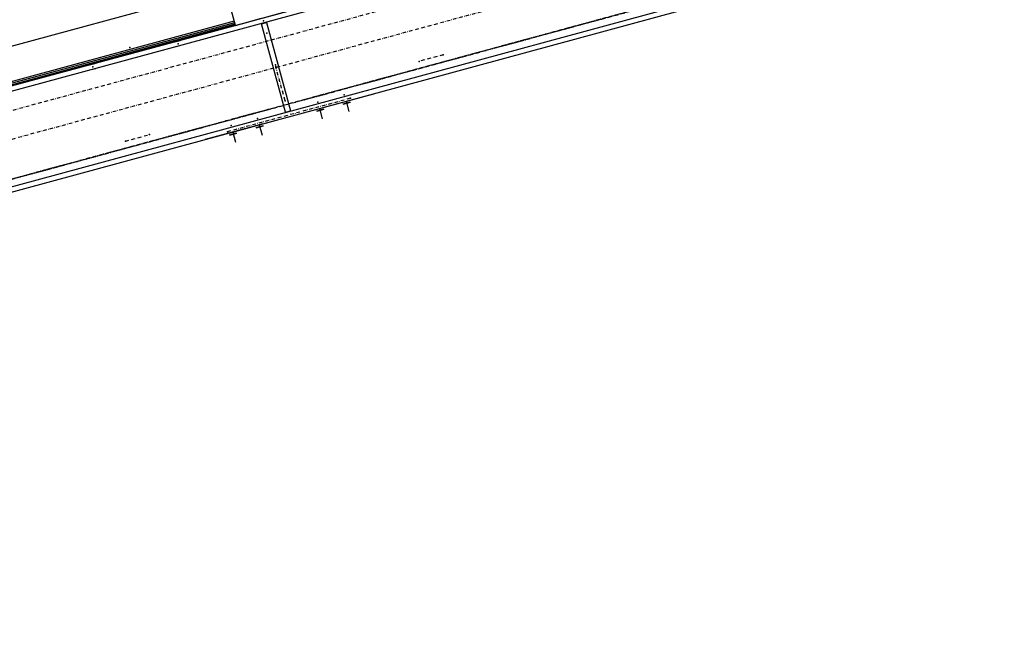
# Model space of a CAD drawing. Header units: millimetres. Extents: x 5305 to 84145, y 9066 to 76599.
# Tile 73 of 158: x 27082 to 29872, y 57306 to 59045. Entities that reach past the tile are written whole.
import ezdxf

# ---------------------------------------------------------------- set-up
doc = ezdxf.new("R2010")
doc.units = ezdxf.units.MM
doc.linetypes.add('STRICHPUNKT2', pattern=[18.5, 10, -4, 0.5, -4])
for name, color, linetype in [('01', 1, 'Continuous'), ('Kante-Höft', 7, 'Continuous'), ('Mitte-Höft', 1, 'Continuous')]:
    doc.layers.add(name, color=color, linetype=linetype)

# ---------------------------------------------------------------- blocks, each defined once
blk = doc.blocks.new('Stahlbau VA')
at = {"layer": 'Kante-Höft'}
for p, q in [((-5552.2, 26899.4), (-17055.2, 23774.1)), ((-5548.5, 26885.9), (-17051.5, 23760.6)), ((-5548.5, 26885.9), (-17051.5, 23760.6)), ((-5479.8, 26633.1), (-16982.8, 23507.8)), ((-5479.8, 26633.1), (-16982.8, 23507.8)), ((-5476.1, 26619.6), (-16979.1, 23494.3)), ((-11742.7, 25217.5), (-11814.8, 25482.9)), ((-11771.3, 25322.7), (-13833.1, 24762.5)), ((-11742.7, 25217.5), (-11588.3, 25259.4)), ((-11742.7, 25217.5), (-13914, 24627.6)), ((-11742.7, 25217.5), (-13914, 24627.6)), ((-11745.9, 25229.1), (-13811.8, 24667.8)), ((-11745.9, 25229.1), (-13811.8, 24667.8)), ((-11744.7, 25224.6), (-13810.5, 24663.3)), ((-11743.7, 25220.9), (-13809.5, 24659.6)), ((-11743, 25218.4), (-13808.8, 24657.1)), ((-11742.7, 25217.5), (-11668.4, 25237.7)), ((-11668.8, 25222), (-11654.4, 25225.9)), ((-11600.7, 24971.1), (-11668.8, 25222)), ((-11668.1, 25223.2), (-11655.6, 25226.6)), ((-11654.4, 25225.9), (-11586.2, 24975)), ((-11914.5, 25170.8), (-11899.1, 25175)), ((-11914.5, 25170.8), (-11899.1, 25175)), ((-11914.5, 25170.8), (-11899.1, 25175)), ((-11914.5, 25170.8), (-11899.1, 25175)), ((-11914.5, 25170.8), (-11899.1, 25175)), ((-11914.5, 25170.8), (-11899.1, 25175)), ((-11900.5, 25174.6), (-11913.1, 25171.2)), ((-11900.5, 25174.6), (-11913.1, 25171.2)), ((-11900.5, 25174.6), (-11913.1, 25171.2)), ((-11900.5, 25174.6), (-11913.1, 25171.2)), ((-11900.5, 25174.6), (-11913.1, 25171.2)), ((-11900.5, 25174.6), (-11913.1, 25171.2)), ((-11913.1, 25171.2), (-11913.1, 25171.2)), ((-11913.1, 25171.2), (-11913.1, 25171.2)), ((-11909.4, 25157.7), (-11896.9, 25161.1)), ((-11906.8, 25172.9), (-11906.8, 25172.9)), ((-11906.8, 25172.9), (-11906.8, 25172.9)), ((-11906.8, 25172.9), (-11906.8, 25172.9)), ((-11906.8, 25172.9), (-11906.8, 25172.9)), ((-11906.8, 25172.9), (-11906.8, 25172.9)), ((-11899.1, 25175), (-11899.1, 25175)), ((-11899.1, 25175), (-11899.1, 25175)), ((-11899.1, 25175), (-11899.1, 25175)), ((-11899.1, 25175), (-11899.1, 25175)), ((-11899.1, 25175), (-11899.1, 25175)), ((-11899.1, 25175), (-11899.1, 25175)), ((-12155.8, 25105.3), (-12140.3, 25109.5)), ((-12155.8, 25105.3), (-12140.3, 25109.5)), ((-12155.8, 25105.3), (-12140.3, 25109.5)), ((-12155.8, 25105.3), (-12140.3, 25109.5)), ((-12155.8, 25105.3), (-12140.3, 25109.5)), ((-12155.8, 25105.3), (-12140.3, 25109.5)), ((-12141.8, 25109.1), (-12154.3, 25105.7)), ((-12141.8, 25109.1), (-12154.3, 25105.7)), ((-12141.8, 25109.1), (-12154.3, 25105.7)), ((-12141.8, 25109.1), (-12154.3, 25105.7)), ((-12141.8, 25109.1), (-12154.3, 25105.7)), ((-12141.8, 25109.1), (-12154.3, 25105.7)), ((-12154.3, 25105.7), (-12154.3, 25105.7)), ((-12154.3, 25105.7), (-12154.3, 25105.7)), ((-12148.1, 25107.4), (-12148.1, 25107.4)), ((-12148.1, 25107.4), (-12148.1, 25107.4)), ((-12148.1, 25107.4), (-12148.1, 25107.4)), ((-12148.1, 25107.4), (-12148.1, 25107.4)), ((-12148.1, 25107.4), (-12148.1, 25107.4)), ((-12140.3, 25109.5), (-12140.3, 25109.5)), ((-12140.3, 25109.5), (-12140.3, 25109.5)), ((-12140.3, 25109.5), (-12140.3, 25109.5)), ((-12140.3, 25109.5), (-12140.3, 25109.5)), ((-12140.3, 25109.5), (-12140.3, 25109.5)), ((-12140.3, 25109.5), (-12140.3, 25109.5)), ((-12150.7, 25092.1), (-12138.1, 25095.6)), ((-11664.6, 24938.2), (-11350.7, 25023.5)), ((-11350.7, 25023.5), (-11350.7, 25023.5)), ((-11439.8, 24999.3), (-11418.5, 25005.1)), ((-11417.6, 25000.1), (-11438.1, 24994.6)), ((-11417.6, 25000.1), (-11438.1, 24994.6)), ((-11417.3, 24999.2), (-11437.8, 24993.6)), ((-11417.3, 24999.2), (-11437.8, 24993.6)), ((-11429.2, 25002.2), (-11421.3, 24973.2)), ((-11418.5, 25005.1), (-11418.5, 25005.1)), ((-11600.7, 24971.1), (-11586.2, 24975)), ((-11514.8, 24978.9), (-11493.6, 24984.7)), ((-11492.7, 24979.7), (-11513.1, 24974.2)), ((-11492.7, 24979.7), (-11513.1, 24974.2)), ((-11492.4, 24978.8), (-11512.9, 24973.2)), ((-11492.4, 24978.8), (-11512.9, 24973.2)), ((-11504.2, 24981.8), (-11496.3, 24952.8)), ((-11493.6, 24984.7), (-11493.6, 24984.7)), ((-11664.6, 24938.2), (-11698.7, 24928.9)), ((-11685.4, 24932.5), (-11664.2, 24938.3)), ((-11674.8, 24935.4), (-11666.9, 24906.5)), ((-11664.6, 24938.2), (-11664.6, 24938.2)), ((-11664.2, 24938.3), (-11664.2, 24938.3)), ((-11698.7, 24928.9), (-11828.3, 24893.7)), ((-11760.5, 24912.1), (-11739.3, 24917.9)), ((-11758.8, 24907.4), (-11738.3, 24913)), ((-11758.8, 24907.4), (-11738.3, 24913)), ((-11758.5, 24906.5), (-11738.1, 24912)), ((-11758.5, 24906.5), (-11738.1, 24912)), ((-11749.9, 24915), (-11742, 24886.1)), ((-11739.3, 24917.9), (-11739.3, 24917.9)), ((-11698.7, 24928.9), (-11698.7, 24928.9)), ((-11683.7, 24927.8), (-11663.3, 24933.4)), ((-11683.7, 24927.8), (-11663.3, 24933.4)), ((-11683.5, 24926.9), (-11663, 24932.4)), ((-11683.5, 24926.9), (-11663, 24932.4)), ((-11828.3, 24893.7), (-11828.3, 24893.7))]:
    blk.add_line(p, q, dxfattribs=at)
for p in [(-11663.4, 25230.7), (-11663.4, 25230.7), (-11663.4, 25230.7), (-11663.4, 25230.7), (-11663.4, 25230.7), (-11663.4, 25230.7), (-11663.4, 25230.7), (-11663.4, 25230.7), (-11663.4, 25230.7), (-11653.7, 25195), (-11653.7, 25195), (-11653.7, 25195), (-11653.7, 25195), (-11653.7, 25195), (-11653.7, 25195), (-11653.7, 25195), (-11653.7, 25195), (-11904.7, 25165.2), (-11904.7, 25165.2), (-11904.7, 25165.2), (-11904.7, 25165.2), (-11904.7, 25165.2), (-11904.7, 25165.2), (-11904.7, 25165.2), (-11904.7, 25165.2), (-11904.7, 25165.2), (-12041.7, 25154.4), (-12041.7, 25154.4), (-12041.7, 25154.4), (-12041.7, 25154.4), (-11153.6, 25134), (-11153.6, 25134), (-11629.4, 25105.3), (-11629.4, 25105.3), (-11221.8, 25115.5), (-11221.8, 25115.5), (-12146, 25099.6), (-12146, 25099.6), (-12146, 25099.6), (-12146, 25099.6), (-12146, 25099.6), (-12146, 25099.6), (-12146, 25099.6), (-12146, 25099.6), (-12146, 25099.6), (-11628.1, 25100.5), (-11628.1, 25100.5), (-11434.1, 25020.5), (-11601.8, 25004), (-11547.9, 25006.6), (-11509.2, 25000.1), (-11506.4, 25017.9), (-11416.8, 25010.7), (-11691.2, 24967.7), (-11649.7, 24978.9), (-11679.8, 24953.8), (-11986.1, 24907.9), (-11986.1, 24907.9), (-11764.8, 24916.1), (-11754.8, 24933.4), (-12054.3, 24889.3), (-12054.3, 24889.3)]:
    blk.add_point(p, dxfattribs=at)
at = {"layer": 'Mitte-Höft', "linetype": 'STRICHPUNKT2'}
for p, q in [((-17017.1, 23634.2), (-5514.1, 26759.5)), ((-17017.1, 23634.2), (-5514.1, 26759.5)), ((-13925.5, 24555.5), (-9370.7, 25793)), ((-13925.5, 24555.5), (-9370.7, 25793)), ((-13925.5, 24555.5), (-9370.7, 25793)), ((-9438.8, 25579.6), (-13717.3, 24417.2)), ((-11506.4, 25017.9), (-9438.8, 25579.6)), ((-13758.8, 24405.9), (-9480.3, 25568.3)), ((-9480.3, 25568.3), (-11547.9, 25006.6)), ((-11906.8, 25172.9), (-11906.8, 25172.9)), ((-11906.8, 25172.9), (-11906.8, 25172.9)), ((-11906.8, 25172.9), (-11906.8, 25172.9)), ((-11906.8, 25172.9), (-11906.8, 25172.9)), ((-11906.8, 25172.9), (-11906.8, 25172.9)), ((-11906.8, 25172.9), (-11906.8, 25172.9)), ((-11906.8, 25172.9), (-11906.8, 25172.9)), ((-11906.8, 25172.9), (-11906.8, 25172.9)), ((-11906.8, 25172.9), (-11906.8, 25172.9)), ((-11906.8, 25172.9), (-11906.8, 25172.9)), ((-11906.8, 25172.9), (-11906.8, 25172.9)), ((-11906.8, 25172.9), (-11906.8, 25172.9)), ((-11906.8, 25172.9), (-11906.8, 25172.9)), ((-11153.6, 25134), (-11221.8, 25115.5)), ((-11153.6, 25134), (-11221.8, 25115.5)), ((-12148.1, 25107.4), (-12148.1, 25107.4)), ((-12148.1, 25107.4), (-12148.1, 25107.4)), ((-12148.1, 25107.4), (-12148.1, 25107.4)), ((-12148.1, 25107.4), (-12148.1, 25107.4)), ((-12148.1, 25107.4), (-12148.1, 25107.4)), ((-12148.1, 25107.4), (-12148.1, 25107.4)), ((-12148.1, 25107.4), (-12148.1, 25107.4)), ((-12148.1, 25107.4), (-12148.1, 25107.4)), ((-12148.1, 25107.4), (-12148.1, 25107.4)), ((-12148.1, 25107.4), (-12148.1, 25107.4)), ((-12148.1, 25107.4), (-12148.1, 25107.4)), ((-12148.1, 25107.4), (-12148.1, 25107.4)), ((-12148.1, 25107.4), (-12148.1, 25107.4)), ((-11601.8, 25004), (-11628.1, 25100.5)), ((-11416.8, 25010.7), (-11764.8, 24916.1)), ((-11429.2, 25002.2), (-11427.7, 24996.9)), ((-11691.2, 24967.7), (-13758.8, 24405.9)), ((-13717.3, 24417.2), (-11649.7, 24978.9)), ((-11504.2, 24981.8), (-11502.8, 24976.5)), ((-11674.8, 24935.4), (-11673.4, 24930.1)), ((-12054.3, 24889.3), (-11986.1, 24907.9)), ((-12054.3, 24889.3), (-11986.1, 24907.9)), ((-11749.9, 24915), (-11748.4, 24909.7))]:
    blk.add_line(p, q, dxfattribs=at)

msp = doc.modelspace()

# ---------------------------------------------------------------- block references
at = {"layer": '01'}
msp.add_blockref('Stahlbau VA', (39436, 33811.6), dxfattribs=at)

doc.saveas('drawing.dxf')
